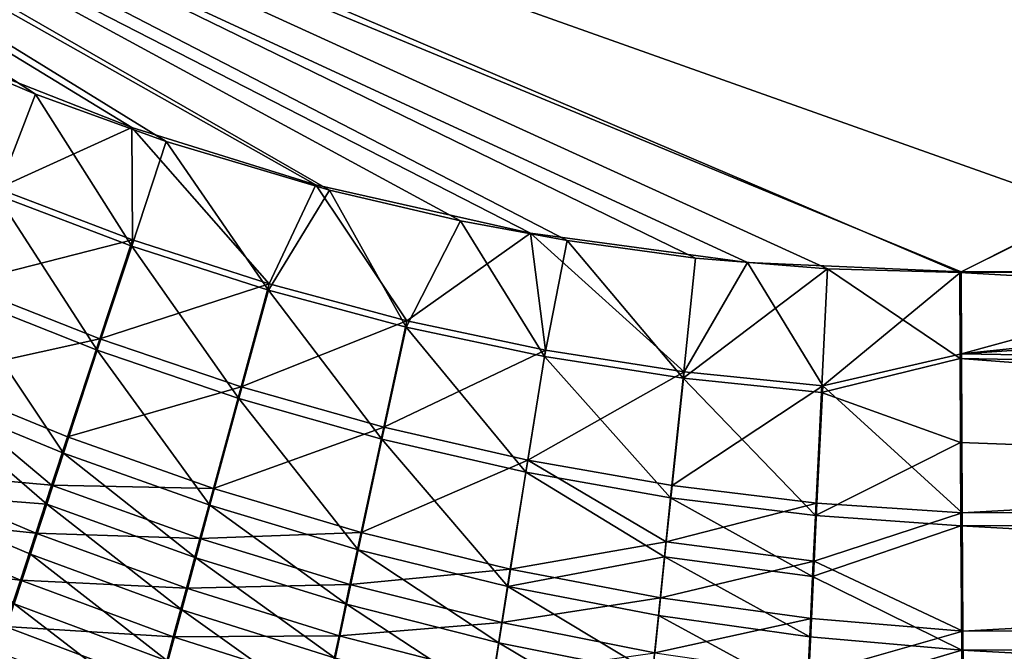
# Model space of a CAD drawing. Header units: metres. Extents: x -900 to 900, y -400 to 400.
# Tile 46 of 253: x -479 to -435, y -241 to -213. Entities that reach past the tile are written whole.
import ezdxf

# ---------------------------------------------------------------- set-up
doc = ezdxf.new("R2010")
doc.units = ezdxf.units.M

msp = doc.modelspace()

# ---------------------------------------------------------------- linework, layer by layer
at = {"layer": 'top'}
for points in [[(-437.335358, -223.870071, -494.717072), (-520.393921, -188.45813, -493.390167), (-62.849209, -35.558052, -503.495331)], [(-518.588135, -190.194046, -490.413635), (-423.970123, -223.826447, -491.966522), (-62.84177, -35.37413, -500.496002)], [(-62.116249, -37.232742, -503.495331), (-437.335358, -223.870071, -494.717072), (-62.849209, -35.558052, -503.495331)], [(-341.090759, -223.79567, -496.466583), (-437.335358, -223.870071, -494.717072), (-62.116249, -37.232742, -503.495331)], [(-437.335358, -223.870071, -494.717072), (-443.178528, -223.713989, -494.608795), (-520.393921, -188.45813, -493.390167)], [(-443.178528, -223.713989, -494.608795), (-449.004364, -223.236893, -494.503418), (-520.393921, -188.45813, -493.390167)], [(-520.393921, -188.45813, -493.390167), (-449.004364, -223.236893, -494.503418), (-454.678619, -222.464706, -494.403168)], [(-454.678619, -222.464706, -494.403168), (-459.38681, -221.592926, -494.321655), (-520.393921, -188.45813, -493.390167)], [(-459.38681, -221.592926, -494.321655), (-465.170959, -220.232056, -494.223541), (-520.393921, -188.45813, -493.390167)], [(-520.393921, -188.45813, -493.390167), (-465.170959, -220.232056, -494.223541), (-472.374176, -218.08316, -494.10437)], [(-472.374176, -218.08316, -494.10437), (-478.14621, -215.987137, -494.01123), (-520.393921, -188.45813, -493.390167)], [(-478.14621, -215.987137, -494.01123), (-483.842773, -213.578735, -493.921265), (-520.393921, -188.45813, -493.390167)], [(-446.716522, -223.428253, -491.544159), (-437.279114, -223.842056, -491.717743), (-518.588135, -190.194046, -490.413635)], [(-437.279114, -223.842056, -491.717743), (-423.970123, -223.826447, -491.966522), (-518.588135, -190.194046, -490.413635)], [(-518.588135, -190.194046, -490.413635), (-481.853058, -214.34523, -490.952545), (-473.900177, -217.460693, -491.079559)], [(-473.900177, -217.460693, -491.079559), (-465.779663, -219.993759, -491.213226), (-518.588135, -190.194046, -490.413635)], [(-465.779663, -219.993759, -491.213226), (-456.292664, -222.140701, -491.374786), (-518.588135, -190.194046, -490.413635)], [(-518.588135, -190.194046, -490.413635), (-456.292664, -222.140701, -491.374786), (-446.716522, -223.428253, -491.544159)], [(-483.842773, -213.578735, -493.921265), (-478.14621, -215.987137, -494.01123), (-479.873566, -220.436981, -493.757294)], [(-473.900177, -217.460693, -491.079559), (-481.853058, -214.34523, -490.952545), (-479.835541, -220.157227, -490.768646)], [(-479.873566, -220.436981, -493.757294), (-478.14621, -215.987137, -494.01123), (-473.902893, -222.708511, -493.844391)], [(-478.14621, -215.987137, -494.01123), (-472.374176, -218.08316, -494.10437), (-473.902893, -222.708511, -493.844391)], [(-473.867554, -222.428253, -490.856079), (-473.900177, -217.460693, -491.079559), (-479.835541, -220.157227, -490.768646)], [(-465.779663, -219.993759, -491.213226), (-473.900177, -217.460693, -491.079559), (-467.833038, -224.377823, -490.945984)], [(-473.900177, -217.460693, -491.079559), (-473.867554, -222.428253, -490.856079), (-467.833038, -224.377823, -490.945984)], [(-473.902893, -222.708511, -493.844391), (-472.374176, -218.08316, -494.10437), (-467.867432, -224.658722, -493.933838)], [(-472.374176, -218.08316, -494.10437), (-465.170959, -220.232056, -494.223541), (-467.867432, -224.658722, -493.933838)], [(-473.867554, -222.428253, -490.856079), (-479.835541, -220.157227, -490.768646), (-481.476715, -224.367981, -490.180298)], [(-467.867432, -224.658722, -493.933838), (-465.170959, -220.232056, -494.223541), (-461.784088, -226.284271, -494.025452)], [(-465.779663, -219.993759, -491.213226), (-467.833038, -224.377823, -490.945984), (-461.748871, -226.002289, -491.038086)], [(-456.292664, -222.140701, -491.374786), (-465.779663, -219.993759, -491.213226), (-461.748871, -226.002289, -491.038086)], [(-465.170959, -220.232056, -494.223541), (-459.38681, -221.592926, -494.321655), (-461.784088, -226.284271, -494.025452)], [(-479.873566, -220.436981, -493.757294), (-475.420959, -227.310516, -493.204834), (-481.593872, -224.862442, -493.139069)], [(-475.420959, -227.310516, -493.204834), (-479.873566, -220.436981, -493.757294), (-473.902893, -222.708511, -493.844391)], [(-461.784088, -226.284271, -494.025452), (-459.38681, -221.592926, -494.321655), (-455.671936, -227.58139, -494.118988)], [(-459.38681, -221.592926, -494.321655), (-454.678619, -222.464706, -494.403168), (-455.671936, -227.58139, -494.118988)], [(-456.292664, -222.140701, -491.374786), (-461.748871, -226.002289, -491.038086), (-455.634003, -227.297592, -491.132202)], [(-446.716522, -223.428253, -491.544159), (-456.292664, -222.140701, -491.374786), (-449.511169, -228.259048, -491.228149)], [(-449.511169, -228.259048, -491.228149), (-456.292664, -222.140701, -491.374786), (-455.634003, -227.297592, -491.132202)], [(-473.867554, -222.428253, -490.856079), (-481.476715, -224.367981, -490.180298), (-475.316132, -226.807358, -490.247467)], [(-467.833038, -224.377823, -490.945984), (-473.867554, -222.428253, -490.856079), (-475.316132, -226.807358, -490.247467)], [(-455.671936, -227.58139, -494.118988), (-454.678619, -222.464706, -494.403168), (-449.553864, -228.545639, -494.214294)], [(-454.678619, -222.464706, -494.403168), (-449.004364, -223.236893, -494.503418), (-449.553864, -228.545639, -494.214294)], [(-469.169189, -229.435562, -493.270966), (-475.420959, -227.310516, -493.204834), (-473.902893, -222.708511, -493.844391)], [(-473.902893, -222.708511, -493.844391), (-467.867432, -224.658722, -493.933838), (-469.169189, -229.435562, -493.270966)], [(-449.553864, -228.545639, -494.214294), (-449.004364, -223.236893, -494.503418), (-443.178528, -223.713989, -494.608795)], [(-443.392242, -228.885345, -491.325775), (-446.716522, -223.428253, -491.544159), (-449.511169, -228.259048, -491.228149)], [(-437.279114, -223.842056, -491.717743), (-446.716522, -223.428253, -491.544159), (-443.392242, -228.885345, -491.325775)], [(-443.178528, -223.713989, -494.608795), (-443.441223, -229.176102, -494.311218), (-449.553864, -228.545639, -494.214294)], [(-437.323761, -227.669739, -494.566437), (-443.441223, -229.176102, -494.311218), (-443.178528, -223.713989, -494.608795)], [(-437.268097, -227.462677, -491.574097), (-437.279114, -223.842056, -491.717743), (-443.392242, -228.885345, -491.325775)], [(-437.335358, -223.870071, -494.717072), (-437.323761, -227.669739, -494.566437), (-443.178528, -223.713989, -494.608795)], [(-437.335358, -223.870071, -494.717072), (-341.090759, -223.79567, -496.466583), (-340.949799, -229.396317, -496.149994)], [(-437.323761, -227.669739, -494.566437), (-437.335358, -223.870071, -494.717072), (-340.949799, -229.396317, -496.149994)], [(-437.279114, -223.842056, -491.717743), (-437.268097, -227.462677, -491.574097), (-423.970123, -223.826447, -491.966522)], [(-340.904205, -229.093552, -493.165802), (-381.537445, -223.778259, -492.746674), (-437.268097, -227.462677, -491.574097)], [(-437.268097, -227.462677, -491.574097), (-381.537445, -223.778259, -492.746674), (-402.263153, -223.800766, -492.368256)], [(-437.268097, -227.462677, -491.574097), (-402.263153, -223.800766, -492.368256), (-423.970123, -223.826447, -491.966522)], [(-475.316132, -226.807358, -490.247467), (-481.476715, -224.367981, -490.180298), (-483.094116, -228.531937, -489.249817)], [(-467.833038, -224.377823, -490.945984), (-475.316132, -226.807358, -490.247467), (-469.075531, -228.923706, -490.315155)], [(-467.867432, -224.658722, -493.933838), (-462.854584, -231.233292, -493.337128), (-469.169189, -229.435562, -493.270966)], [(-461.748871, -226.002289, -491.038086), (-467.833038, -224.377823, -490.945984), (-469.075531, -228.923706, -490.315155)], [(-467.867432, -224.658722, -493.933838), (-461.784088, -226.284271, -494.025452), (-462.854584, -231.233292, -493.337128)], [(-476.915222, -231.859253, -492.190765), (-483.289215, -229.238678, -492.161194), (-481.593872, -224.862442, -493.139069)], [(-481.593872, -224.862442, -493.139069), (-475.420959, -227.310516, -493.204834), (-476.915222, -231.859253, -492.190765)], [(-461.748871, -226.002289, -491.038086), (-469.075531, -228.923706, -490.315155), (-462.770905, -230.712494, -490.383026)], [(-455.634003, -227.297592, -491.132202), (-461.748871, -226.002289, -491.038086), (-462.770905, -230.712494, -490.383026)], [(-461.784088, -226.284271, -494.025452), (-456.494568, -232.698608, -493.403076), (-462.854584, -231.233292, -493.337128)], [(-461.784088, -226.284271, -494.025452), (-455.671936, -227.58139, -494.118988), (-456.494568, -232.698608, -493.403076)], [(-475.316132, -226.807358, -490.247467), (-483.094116, -228.531937, -489.249817), (-476.742004, -231.135803, -489.282532)], [(-469.075531, -228.923706, -490.315155), (-475.316132, -226.807358, -490.247467), (-476.742004, -231.135803, -489.282532)], [(-475.420959, -227.310516, -493.204834), (-470.448578, -234.154694, -492.217224), (-476.915222, -231.859253, -492.190765)], [(-470.448578, -234.154694, -492.217224), (-475.420959, -227.310516, -493.204834), (-469.169189, -229.435562, -493.270966)], [(-462.770905, -230.712494, -490.383026), (-456.419617, -232.168411, -490.450806), (-455.634003, -227.297592, -491.132202)], [(-456.419617, -232.168411, -490.450806), (-449.511169, -228.259048, -491.228149), (-455.634003, -227.297592, -491.132202)], [(-455.671936, -227.58139, -494.118988), (-450.108978, -233.825058, -493.468658), (-456.494568, -232.698608, -493.403076)], [(-449.553864, -228.545639, -494.214294), (-450.108978, -233.825058, -493.468658), (-455.671936, -227.58139, -494.118988)], [(-437.323761, -227.669739, -494.566437), (-437.308258, -231.378738, -494.195465), (-443.441223, -229.176102, -494.311218)], [(-443.392242, -228.885345, -491.325775), (-437.234711, -234.495651, -490.6586), (-437.268097, -227.462677, -491.574097)], [(-340.949799, -229.396317, -496.149994), (-340.923492, -234.963837, -495.328735), (-437.323761, -227.669739, -494.566437)], [(-340.923492, -234.963837, -495.328735), (-437.308258, -231.378738, -494.195465), (-437.323761, -227.669739, -494.566437)], [(-437.234711, -234.495651, -490.6586), (-340.904205, -229.093552, -493.165802), (-437.268097, -227.462677, -491.574097)], [(-477.443207, -233.27121, -488.667877), (-483.094116, -228.531937, -489.249817), (-484.676453, -232.620102, -487.981598)], [(-476.742004, -231.135803, -489.282532), (-483.094116, -228.531937, -489.249817), (-477.443207, -233.27121, -488.667877)], [(-449.511169, -228.259048, -491.228149), (-456.419617, -232.168411, -490.450806), (-450.041504, -233.28479, -490.518402)], [(-449.553864, -228.545639, -494.214294), (-443.709747, -234.609665, -493.533844), (-450.108978, -233.825058, -493.468658)], [(-443.392242, -228.885345, -491.325775), (-449.511169, -228.259048, -491.228149), (-450.041504, -233.28479, -490.518402)], [(-443.441223, -229.176102, -494.311218), (-443.709747, -234.609665, -493.533844), (-449.553864, -228.545639, -494.214294)], [(-469.075531, -228.923706, -490.315155), (-476.742004, -231.135803, -489.282532), (-470.296661, -233.414719, -489.312408)], [(-462.770905, -230.712494, -490.383026), (-469.075531, -228.923706, -490.315155), (-470.296661, -233.414719, -489.312408)], [(-450.041504, -233.28479, -490.518402), (-443.648865, -234.05838, -490.585754), (-443.392242, -228.885345, -491.325775)], [(-443.648865, -234.05838, -490.585754), (-437.234711, -234.495651, -490.6586), (-443.392242, -228.885345, -491.325775)], [(-340.87915, -234.394623, -492.38385), (-340.904205, -229.093552, -493.165802), (-437.234711, -234.495651, -490.6586)], [(-484.947723, -233.535233, -490.8284), (-483.289215, -229.238678, -492.161194), (-477.649994, -234.103317, -491.544861)], [(-477.649994, -234.103317, -491.544861), (-483.289215, -229.238678, -492.161194), (-476.915222, -231.859253, -492.190765)], [(-463.904449, -236.119797, -492.240112), (-470.448578, -234.154694, -492.217224), (-469.169189, -229.435562, -493.270966)], [(-469.169189, -229.435562, -493.270966), (-462.854584, -231.233292, -493.337128), (-463.904449, -236.119797, -492.240112)], [(-437.308258, -231.378738, -494.195465), (-443.709747, -234.609665, -493.533844), (-443.441223, -229.176102, -494.311218)], [(-470.296661, -233.414719, -489.312408), (-463.773254, -235.363251, -489.33902), (-462.770905, -230.712494, -490.383026)], [(-463.773254, -235.363251, -489.33902), (-456.419617, -232.168411, -490.450806), (-462.770905, -230.712494, -490.383026)], [(-470.296661, -233.414719, -489.312408), (-476.742004, -231.135803, -489.282532), (-477.443207, -233.27121, -488.667877)], [(-462.854584, -231.233292, -493.337128), (-457.298676, -237.748123, -492.259033), (-463.904449, -236.119797, -492.240112)], [(-462.854584, -231.233292, -493.337128), (-456.494568, -232.698608, -493.403076), (-457.298676, -237.748123, -492.259033)], [(-437.308258, -231.378738, -494.195465), (-437.288696, -235.059128, -493.604736), (-443.709747, -234.609665, -493.533844)], [(-437.288696, -235.059128, -493.604736), (-437.308258, -231.378738, -494.195465), (-340.923492, -234.963837, -495.328735)], [(-471.076843, -236.481445, -491.545502), (-477.649994, -234.103317, -491.544861), (-476.915222, -231.859253, -492.190765)], [(-476.915222, -231.859253, -492.190765), (-470.448578, -234.154694, -492.217224), (-471.076843, -236.481445, -491.545502)], [(-463.773254, -235.363251, -489.33902), (-457.187592, -236.974808, -489.361969), (-456.419617, -232.168411, -490.450806)], [(-457.187592, -236.974808, -489.361969), (-450.30127, -235.774231, -490.002808), (-456.419617, -232.168411, -490.450806)], [(-456.419617, -232.168411, -490.450806), (-450.30127, -235.774231, -490.002808), (-450.041504, -233.28479, -490.518402)], [(-485.450989, -234.626877, -487.222382), (-478.134827, -235.382187, -487.965973), (-484.676453, -232.620102, -487.981598)], [(-484.676453, -232.620102, -487.981598), (-478.134827, -235.382187, -487.965973), (-477.443207, -233.27121, -488.667877)], [(-456.494568, -232.698608, -493.403076), (-450.38089, -236.44014, -492.927002), (-457.298676, -237.748123, -492.259033)], [(-456.494568, -232.698608, -493.403076), (-450.108978, -233.825058, -493.468658), (-450.38089, -236.44014, -492.927002)], [(-478.134827, -235.382187, -487.965973), (-470.896332, -235.629013, -488.673187), (-477.443207, -233.27121, -488.667877)], [(-477.443207, -233.27121, -488.667877), (-470.896332, -235.629013, -488.673187), (-470.296661, -233.414719, -489.312408)], [(-470.896332, -235.629013, -488.673187), (-463.773254, -235.363251, -489.33902), (-470.296661, -233.414719, -489.312408)], [(-450.30127, -235.774231, -490.002808), (-443.648865, -234.05838, -490.585754), (-450.041504, -233.28479, -490.518402)], [(-479.088226, -238.510406, -489.978607), (-484.947723, -233.535233, -490.8284), (-478.374786, -236.321686, -490.80719)], [(-478.374786, -236.321686, -490.80719), (-484.947723, -233.535233, -490.8284), (-477.649994, -234.103317, -491.544861)], [(-450.108978, -233.825058, -493.468658), (-443.839355, -237.299866, -492.967834), (-450.38089, -236.44014, -492.927002)], [(-443.709747, -234.609665, -493.533844), (-443.839355, -237.299866, -492.967834), (-450.108978, -233.825058, -493.468658)], [(-477.649994, -234.103317, -491.544861), (-471.695831, -238.780334, -490.778076), (-478.374786, -236.321686, -490.80719)], [(-471.695831, -238.780334, -490.778076), (-477.649994, -234.103317, -491.544861), (-471.076843, -236.481445, -491.545502)], [(-470.448578, -234.154694, -492.217224), (-464.419037, -238.527481, -491.540161), (-471.076843, -236.481445, -491.545502)], [(-464.419037, -238.527481, -491.540161), (-470.448578, -234.154694, -492.217224), (-463.904449, -236.119797, -492.240112)], [(-450.30127, -235.774231, -490.002808), (-443.772766, -236.619598, -490.046906), (-443.648865, -234.05838, -490.585754)], [(-443.772766, -236.619598, -490.046906), (-437.234711, -234.495651, -490.6586), (-443.648865, -234.05838, -490.585754)], [(-486.212952, -236.604828, -486.381409), (-478.815674, -237.464966, -487.177521), (-485.450989, -234.626877, -487.222382)], [(-485.450989, -234.626877, -487.222382), (-478.815674, -237.464966, -487.177521), (-478.134827, -235.382187, -487.965973)], [(-437.288696, -235.059128, -493.604736), (-443.839355, -237.299866, -492.967834), (-443.709747, -234.609665, -493.533844)], [(-443.772766, -236.619598, -490.046906), (-437.199249, -239.72522, -489.412445), (-437.234711, -234.495651, -490.6586)], [(-437.199249, -239.72522, -489.412445), (-340.87915, -234.394623, -492.38385), (-437.234711, -234.495651, -490.6586)], [(-340.846069, -239.613663, -491.131592), (-340.87915, -234.394623, -492.38385), (-437.199249, -239.72522, -489.412445)], [(-437.288696, -235.059128, -493.604736), (-437.251465, -240.551544, -492.295929), (-443.839355, -237.299866, -492.967834)], [(-340.923492, -234.963837, -495.328735), (-340.888763, -240.44519, -494.01355), (-437.288696, -235.059128, -493.604736)], [(-340.888763, -240.44519, -494.01355), (-437.251465, -240.551544, -492.295929), (-437.288696, -235.059128, -493.604736)], [(-478.815674, -237.464966, -487.177521), (-471.487183, -237.816818, -487.942902), (-478.134827, -235.382187, -487.965973)], [(-478.134827, -235.382187, -487.965973), (-471.487183, -237.816818, -487.942902), (-470.896332, -235.629013, -488.673187)], [(-471.487183, -237.816818, -487.942902), (-464.264526, -237.6548, -488.672913), (-470.896332, -235.629013, -488.673187)], [(-470.896332, -235.629013, -488.673187), (-464.264526, -237.6548, -488.672913), (-463.773254, -235.363251, -489.33902)], [(-464.264526, -237.6548, -488.672913), (-457.187592, -236.974808, -489.361969), (-463.773254, -235.363251, -489.33902)], [(-457.187592, -236.974808, -489.361969), (-450.556671, -238.240829, -489.381195), (-450.30127, -235.774231, -490.002808)], [(-450.556671, -238.240829, -489.381195), (-443.772766, -236.619598, -490.046906), (-450.30127, -235.774231, -490.002808)], [(-472.304443, -241.047134, -489.915863), (-479.088226, -238.510406, -489.978607), (-478.374786, -236.321686, -490.80719)], [(-471.695831, -238.780334, -490.778076), (-472.304443, -241.047134, -489.915863), (-478.374786, -236.321686, -490.80719)], [(-464.925293, -240.904999, -490.740265), (-471.695831, -238.780334, -490.778076), (-471.076843, -236.481445, -491.545502)], [(-471.076843, -236.481445, -491.545502), (-464.419037, -238.527481, -491.540161), (-464.925293, -240.904999, -490.740265)], [(-457.69165, -240.234344, -491.528473), (-464.419037, -238.527481, -491.540161), (-463.904449, -236.119797, -492.240112)], [(-463.904449, -236.119797, -492.240112), (-457.298676, -237.748123, -492.259033), (-457.69165, -240.234344, -491.528473)], [(-457.298676, -237.748123, -492.259033), (-450.38089, -236.44014, -492.927002), (-450.648193, -239.031235, -492.273956)], [(-450.38089, -236.44014, -492.927002), (-443.965515, -239.964142, -492.284851), (-450.648193, -239.031235, -492.273956)], [(-443.839355, -237.299866, -492.967834), (-443.965515, -239.964142, -492.284851), (-450.38089, -236.44014, -492.927002)], [(-486.212952, -236.604828, -486.381409), (-479.484741, -239.516525, -486.304016), (-478.815674, -237.464966, -487.177521)], [(-450.556671, -238.240829, -489.381195), (-443.893341, -239.156128, -489.396729), (-443.772766, -236.619598, -490.046906)], [(-443.893341, -239.156128, -489.396729), (-437.199249, -239.72522, -489.412445), (-443.772766, -236.619598, -490.046906)], [(-464.264526, -237.6548, -488.672913), (-457.562927, -239.341339, -488.666687), (-457.187592, -236.974808, -489.361969)], [(-457.562927, -239.341339, -488.666687), (-450.556671, -238.240829, -489.381195), (-457.187592, -236.974808, -489.361969)], [(-437.251465, -240.551544, -492.295929), (-443.965515, -239.964142, -492.284851), (-443.839355, -237.299866, -492.967834)], [(-479.484741, -239.516525, -486.304016), (-472.068115, -239.974075, -487.122437), (-478.815674, -237.464966, -487.177521)], [(-478.815674, -237.464966, -487.177521), (-472.068115, -239.974075, -487.122437), (-471.487183, -237.816818, -487.942902)], [(-471.487183, -237.816818, -487.942902), (-464.747925, -239.917633, -487.911682), (-464.264526, -237.6548, -488.672913)], [(-464.747925, -239.917633, -487.911682), (-457.562927, -239.341339, -488.666687), (-464.264526, -237.6548, -488.672913)], [(-457.298676, -237.748123, -492.259033), (-450.910339, -241.592621, -491.510376), (-457.69165, -240.234344, -491.528473)], [(-450.648193, -239.031235, -492.273956), (-450.910339, -241.592621, -491.510376), (-457.298676, -237.748123, -492.259033)], [(-472.068115, -239.974075, -487.122437), (-464.747925, -239.917633, -487.911682), (-471.487183, -237.816818, -487.942902)], [(-479.088226, -238.510406, -489.978607), (-472.901703, -243.278366, -488.960571), (-479.789307, -240.66629, -489.060638)], [(-472.901703, -243.278366, -488.960571), (-479.088226, -238.510406, -489.978607), (-472.304443, -241.047134, -489.915863)], [(-464.419037, -238.527481, -491.540161), (-458.077484, -242.687866, -490.693329), (-464.925293, -240.904999, -490.740265)], [(-458.077484, -242.687866, -490.693329), (-464.419037, -238.527481, -491.540161), (-457.69165, -240.234344, -491.528473)], [(-457.562927, -239.341339, -488.666687), (-450.807159, -240.679169, -488.654388), (-450.556671, -238.240829, -489.381195)], [(-450.807159, -240.679169, -488.654388), (-443.893341, -239.156128, -489.396729), (-450.556671, -238.240829, -489.381195)], [(-471.695831, -238.780334, -490.778076), (-465.422241, -243.247711, -489.84137), (-472.304443, -241.047134, -489.915863)], [(-465.422241, -243.247711, -489.84137), (-471.695831, -238.780334, -490.778076), (-464.925293, -240.904999, -490.740265)], [(-450.648193, -239.031235, -492.273956), (-444.08786, -242.596329, -491.485901), (-450.910339, -241.592621, -491.510376)], [(-443.965515, -239.964142, -492.284851), (-444.08786, -242.596329, -491.485901), (-450.648193, -239.031235, -492.273956)], [(-480.141113, -241.534027, -485.347229), (-472.638275, -242.097534, -486.213379), (-479.484741, -239.516525, -486.304016)], [(-479.484741, -239.516525, -486.304016), (-472.638275, -242.097534, -486.213379), (-472.068115, -239.974075, -487.122437)], [(-464.747925, -239.917633, -487.911682), (-457.931396, -241.676773, -487.871826), (-457.562927, -239.341339, -488.666687)], [(-457.931396, -241.676773, -487.871826), (-450.807159, -240.679169, -488.654388), (-457.562927, -239.341339, -488.666687)], [(-450.807159, -240.679169, -488.654388), (-444.010315, -241.662109, -488.636139), (-443.893341, -239.156128, -489.396729)], [(-444.010315, -241.662109, -488.636139), (-437.199249, -239.72522, -489.412445), (-443.893341, -239.156128, -489.396729)], [(-472.638275, -242.097534, -486.213379), (-465.222412, -242.147369, -487.056244), (-472.068115, -239.974075, -487.122437)], [(-472.068115, -239.974075, -487.122437), (-465.222412, -242.147369, -487.056244), (-464.747925, -239.917633, -487.911682)], [(-465.222412, -242.147369, -487.056244), (-457.931396, -241.676773, -487.871826), (-464.747925, -239.917633, -487.911682)], [(-443.965515, -239.964142, -492.284851), (-437.251465, -240.551544, -492.295929), (-444.08786, -242.596329, -491.485901)], [(-444.010315, -241.662109, -488.636139), (-437.155365, -244.822952, -487.700287), (-437.199249, -239.72522, -489.412445)], [(-437.155365, -244.822952, -487.700287), (-340.846069, -239.613663, -491.131592), (-437.199249, -239.72522, -489.412445)], [(-340.805206, -244.700256, -489.417206), (-340.846069, -239.613663, -491.131592), (-437.155365, -244.822952, -487.700287)], [(-451.166718, -244.118607, -490.637177), (-458.077484, -242.687866, -490.693329), (-457.69165, -240.234344, -491.528473)], [(-457.69165, -240.234344, -491.528473), (-450.910339, -241.592621, -491.510376), (-451.166718, -244.118607, -490.637177)], [(-437.251465, -240.551544, -492.295929), (-437.205383, -245.904312, -490.498169), (-444.08786, -242.596329, -491.485901)], [(-340.888763, -240.44519, -494.01355), (-340.845825, -245.78743, -492.212982), (-437.251465, -240.551544, -492.295929)], [(-340.845825, -245.78743, -492.212982), (-437.205383, -245.904312, -490.498169), (-437.251465, -240.551544, -492.295929)]]:
    msp.add_3dface(points, dxfattribs=at)

doc.saveas('drawing.dxf')
